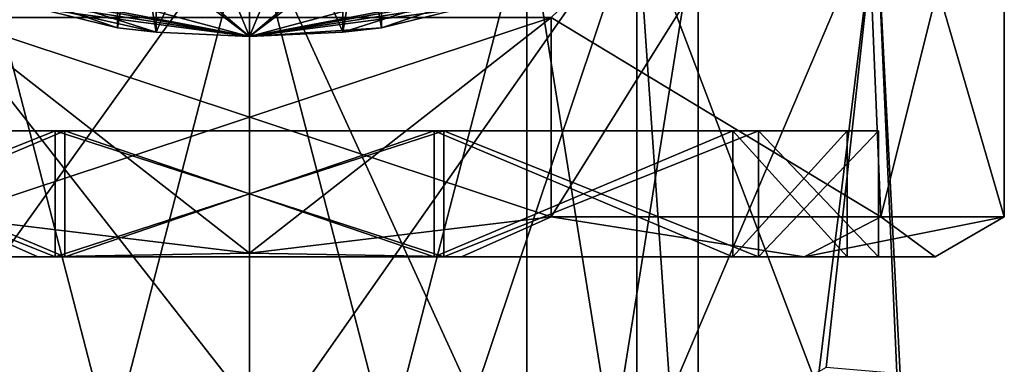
# Model space of a CAD drawing. Header units: millimetres. Extents: x -109 to 171, y -66 to 35.
# Tile 44 of 185: x -3.65 to 12, y -54.86 to -49.38. Entities that reach past the tile are written whole.
import ezdxf

# ---------------------------------------------------------------- set-up
doc = ezdxf.new("R2010")
doc.units = ezdxf.units.MM
doc.header["$LTSCALE"] = 65.185185
for name, color, linetype in [('1001', 7, 'CONTINUOUS'), ('1010', 7, 'CONTINUOUS'), ('1011', 7, 'CONTINUOUS'), ('1012', 7, 'CONTINUOUS'), ('1016', 7, 'CONTINUOUS'), ('1019', 7, 'CONTINUOUS'), ('1021', 7, 'CONTINUOUS'), ('1032', 7, 'CONTINUOUS'), ('1050', 7, 'CONTINUOUS'), ('1105', 7, 'CONTINUOUS'), ('1108', 7, 'CONTINUOUS'), ('1109', 7, 'CONTINUOUS'), ('1111', 7, 'CONTINUOUS'), ('1129', 7, 'CONTINUOUS'), ('1130', 7, 'CONTINUOUS'), ('1131', 7, 'CONTINUOUS'), ('1136', 7, 'CONTINUOUS'), ('1137', 7, 'CONTINUOUS'), ('1138', 7, 'CONTINUOUS'), ('1139', 7, 'CONTINUOUS'), ('1142', 7, 'CONTINUOUS'), ('1143', 7, 'CONTINUOUS'), ('1145', 7, 'CONTINUOUS'), ('1146', 7, 'CONTINUOUS'), ('1148', 7, 'CONTINUOUS'), ('1149', 7, 'CONTINUOUS'), ('966', 7, 'CONTINUOUS'), ('968', 7, 'CONTINUOUS'), ('975', 7, 'CONTINUOUS')]:
    doc.layers.add(name, color=color, linetype=linetype)

msp = doc.modelspace()

# ---------------------------------------------------------------- linework, layer by layer
at = {"layer": '1001', "color": 7, "linetype": 'CONTINUOUS', "true_color": 0xe0f2ff}
for points in [[(-8, -47.506, 15), (0, -49.65, 15), (-1.485, -49.581, 17.316), (-8, -47.506, 15)], [(-2.1, -49.512, 18.8), (-8, -47.506, 15), (-1.485, -49.581, 17.316), (-2.1, -49.512, 18.8)], [(-8, -47.506, 15), (-2.1, -49.512, 18.8), (-5.482, -48.682, 46.676), (-8, -47.506, 15)], [(0, -49.65, 108), (-8, -47.506, 108), (0, -49.65, 104.6), (0, -49.65, 108)], [(0, -49.65, 104.6), (-8, -47.506, 108), (-5.903, -48.521, 103.062), (0, -49.65, 104.6)], [(0, -49.65, 15), (8, -47.506, 15), (0, -49.65, 16.7), (0, -49.65, 15)], [(0, -49.65, 16.7), (8, -47.506, 15), (1.485, -49.581, 17.316), (0, -49.65, 16.7)], [(8, -47.506, 108), (0, -49.65, 108), (5.904, -48.521, 103.062), (8, -47.506, 108)], [(1.485, -49.581, 17.316), (8, -47.506, 15), (2.1, -49.512, 18.8), (1.485, -49.581, 17.316)], [(2.1, -49.512, 18.8), (8, -47.506, 15), (5.482, -48.682, 46.676), (2.1, -49.512, 18.8)], [(0, -49.65, 80.4), (-5.904, -48.521, 81.938), (0, -49.65, 67.75), (0, -49.65, 80.4)], [(0, -49.65, 67.75), (-5.904, -48.521, 81.938), (-5.482, -48.682, 66.324), (0, -49.65, 67.75)], [(0, -49.65, 108), (0, -49.65, 104.6), (5.904, -48.521, 103.062), (0, -49.65, 108)], [(5.903, -48.521, 81.938), (0, -49.65, 80.4), (5.482, -48.682, 66.324), (5.903, -48.521, 81.938)], [(-1.485, -49.581, 20.284), (0, -49.65, 20.9), (-5.482, -48.682, 46.676), (-1.485, -49.581, 20.284)], [(-5.482, -48.682, 46.676), (0, -49.65, 20.9), (0, -49.65, 45.25), (-5.482, -48.682, 46.676)], [(-2.1, -49.512, 18.8), (-1.485, -49.581, 20.284), (-5.482, -48.682, 46.676), (-2.1, -49.512, 18.8)], [(0, -49.65, 45.25), (2.1, -49.512, 18.8), (5.482, -48.682, 46.676), (0, -49.65, 45.25)], [(0, -49.65, 80.4), (0, -49.65, 67.75), (5.482, -48.682, 66.324), (0, -49.65, 80.4)], [(0, -49.65, 15), (0, -49.65, 16.7), (-1.485, -49.581, 17.316), (0, -49.65, 15)], [(1.485, -49.581, 20.284), (2.1, -49.512, 18.8), (0, -49.65, 45.25), (1.485, -49.581, 20.284)], [(0, -49.65, 20.9), (1.485, -49.581, 20.284), (0, -49.65, 45.25), (0, -49.65, 20.9)]]:
    msp.add_3dface(points, dxfattribs=at)
at = {"layer": '1010', "color": 7, "linetype": 'CONTINUOUS', "true_color": 0xe0f2ff}
for points in [[(-2.1, -49.512, 18.8), (-1.485, -49.581, 17.316), (-2.1, -45.972, 18.8), (-2.1, -49.512, 18.8)], [(-2.1, -49.512, 18.8), (-2.1, -45.972, 18.8), (-1.485, -46.061, 20.285), (-2.1, -49.512, 18.8)], [(-1.485, -49.581, 17.316), (-1.485, -46.061, 17.315), (-2.1, -45.972, 18.8), (-1.485, -49.581, 17.316)], [(-1.485, -49.581, 20.284), (-2.1, -49.512, 18.8), (-1.485, -46.061, 20.285), (-1.485, -49.581, 20.284)], [(-1.485, -49.581, 17.316), (0, -49.65, 16.7), (-1.485, -46.061, 17.315), (-1.485, -49.581, 17.316)], [(0, -49.65, 16.7), (0, -46.15, 16.7), (-1.485, -46.061, 17.315), (0, -49.65, 16.7)], [(0, -46.15, 20.9), (-1.485, -49.581, 20.284), (-1.485, -46.061, 20.285), (0, -46.15, 20.9)], [(0, -49.65, 20.9), (-1.485, -49.581, 20.284), (0, -46.15, 20.9), (0, -49.65, 20.9)]]:
    msp.add_3dface(points, dxfattribs=at)
at = {"layer": '1011', "color": 7, "linetype": 'CONTINUOUS', "true_color": 0xe0f2ff}
for points in [[(2.1, -49.512, 18.8), (1.485, -49.581, 20.284), (2.1, -45.972, 18.8), (2.1, -49.512, 18.8)], [(2.1, -49.512, 18.8), (2.1, -45.972, 18.8), (1.485, -46.061, 17.315), (2.1, -49.512, 18.8)], [(1.485, -49.581, 20.284), (1.485, -46.061, 20.285), (2.1, -45.972, 18.8), (1.485, -49.581, 20.284)], [(1.485, -49.581, 17.316), (1.485, -46.061, 17.315), (0, -46.15, 16.7), (1.485, -49.581, 17.316)], [(1.485, -49.581, 20.284), (0, -49.65, 20.9), (1.485, -46.061, 20.285), (1.485, -49.581, 20.284)], [(0, -49.65, 20.9), (0, -46.15, 20.9), (1.485, -46.061, 20.285), (0, -49.65, 20.9)], [(0, -49.65, 16.7), (1.485, -49.581, 17.316), (0, -46.15, 16.7), (0, -49.65, 16.7)], [(1.485, -49.581, 17.316), (2.1, -49.512, 18.8), (1.485, -46.061, 17.315), (1.485, -49.581, 17.316)]]:
    msp.add_3dface(points, dxfattribs=at)
at = {"layer": '1012', "color": 7, "linetype": 'CONTINUOUS', "true_color": 0xe0f2ff}
for points in [[(5.904, -48.521, 103.062), (0, -49.65, 104.6), (7.112, -43.65, 102.289), (5.904, -48.521, 103.062)], [(7.112, -43.65, 102.289), (0, -49.65, 104.6), (0, -43.65, 104.6), (7.112, -43.65, 102.289)], [(0, -49.65, 80.4), (5.903, -48.521, 81.938), (0, -43.65, 80.4), (0, -49.65, 80.4)]]:
    msp.add_3dface(points, dxfattribs=at)
at = {"layer": '1016', "color": 7, "linetype": 'CONTINUOUS', "true_color": 0xe0f2ff}
for points in [[(-5.904, -48.521, 81.938), (0, -49.65, 80.4), (-7.112, -43.65, 82.711), (-5.904, -48.521, 81.938)], [(0, -49.65, 80.4), (0, -43.65, 80.4), (-7.112, -43.65, 82.711), (0, -49.65, 80.4)], [(0, -49.65, 104.6), (-5.903, -48.521, 103.062), (0, -43.65, 104.6), (0, -49.65, 104.6)]]:
    msp.add_3dface(points, dxfattribs=at)
at = {"layer": '1019', "color": 7, "linetype": 'CONTINUOUS', "true_color": 0xe0f2ff}
for points in [[(-8, -47.506, 108), (0, -49.65, 108), (-3.528, -49.106, 108.354), (-8, -47.506, 108)], [(0, -49.65, 108), (8, -47.506, 108), (3.528, -49.106, 108.354), (0, -49.65, 108)], [(0, -49.65, 108), (3.528, -49.106, 108.354), (-3.528, -49.106, 108.354), (0, -49.65, 108)]]:
    msp.add_3dface(points, dxfattribs=at)
at = {"layer": '1021', "color": 7, "linetype": 'CONTINUOUS', "true_color": 0xe0f2ff}
for points in [[(5.482, -48.682, 66.324), (0, -49.65, 67.75), (6.613, -44.65, 65.601), (5.482, -48.682, 66.324)], [(6.613, -44.65, 65.601), (0, -49.65, 67.75), (0, -44.65, 67.75), (6.613, -44.65, 65.601)], [(0, -49.65, 45.25), (5.482, -48.682, 46.676), (0, -44.65, 45.25), (0, -49.65, 45.25)]]:
    msp.add_3dface(points, dxfattribs=at)
at = {"layer": '1032', "color": 7, "linetype": 'CONTINUOUS', "true_color": 0xe0f2ff}
for points in [[(-5.482, -48.682, 46.676), (0, -49.65, 45.25), (-6.613, -44.65, 47.399), (-5.482, -48.682, 46.676)], [(0, -49.65, 45.25), (0, -44.65, 45.25), (-6.613, -44.65, 47.399), (0, -49.65, 45.25)], [(0, -49.65, 67.75), (-5.482, -48.682, 66.324), (0, -44.65, 67.75), (0, -49.65, 67.75)]]:
    msp.add_3dface(points, dxfattribs=at)
at = {"layer": '1050', "color": 7, "linetype": 'CONTINUOUS', "true_color": 0xe0f2ff}
for points in [[(0, -49.65, 15), (-8, -47.506, 15), (-3.528, -49.106, 14.646), (0, -49.65, 15)], [(8, -47.506, 15), (0, -49.65, 15), (3.528, -49.106, 14.646), (8, -47.506, 15)], [(0, -49.65, 15), (-3.528, -49.106, 14.646), (3.528, -49.106, 14.646), (0, -49.65, 15)]]:
    msp.add_3dface(points, dxfattribs=at)
at = {"layer": '1105', "linetype": 'CONTINUOUS'}
for points in [[(0, -47.65, 46.023), (6.158, -47.65, 48.023), (0, -56.418, 46.023), (0, -47.65, 46.023)], [(0, -56.418, 46.023), (6.158, -47.65, 48.023), (6.159, -56.6, 48.024), (0, -56.418, 46.023)], [(6.158, -47.65, 64.977), (0, -47.65, 66.978), (3.554, -55.411, 66.356), (6.158, -47.65, 64.977)], [(3.554, -55.411, 66.356), (0, -47.65, 66.978), (0, -55.511, 66.978), (3.554, -55.411, 66.356)], [(6.686, -55.312, 64.567), (6.158, -47.65, 64.977), (3.554, -55.411, 66.356), (6.686, -55.312, 64.567)], [(6.158, -47.65, 48.023), (9.965, -47.65, 53.262), (6.159, -56.6, 48.024), (6.158, -47.65, 48.023)], [(9.965, -47.65, 59.738), (6.158, -47.65, 64.977), (9.026, -55.212, 61.821), (9.965, -47.65, 59.738)], [(9.026, -55.212, 61.821), (6.158, -47.65, 64.977), (6.686, -55.312, 64.567), (9.026, -55.212, 61.821)], [(9.965, -47.65, 53.262), (9.168, -54.912, 51.427), (6.159, -56.6, 48.024), (9.965, -47.65, 53.262)], [(10.295, -55.112, 58.444), (9.965, -47.65, 59.738), (9.026, -55.212, 61.821), (10.295, -55.112, 58.444)], [(9.168, -54.912, 51.427), (9.965, -47.65, 53.262), (10.345, -55.012, 54.837), (9.168, -54.912, 51.427)], [(9.965, -47.65, 53.262), (9.965, -47.65, 59.738), (10.345, -55.012, 54.837), (9.965, -47.65, 53.262)], [(10.345, -55.012, 54.837), (9.965, -47.65, 59.738), (10.295, -55.112, 58.444), (10.345, -55.012, 54.837)]]:
    msp.add_3dface(points, dxfattribs=at)
at = {"layer": '1108', "color": 7, "linetype": 'CONTINUOUS', "true_color": 0xe0f2ff}
for points in [[(0, -47.65, 49), (0, -64.65, 49), (4.408, -64.65, 50.432), (0, -47.65, 49)], [(4.408, -47.65, 50.432), (0, -47.65, 49), (4.408, -64.65, 50.432), (4.408, -47.65, 50.432)], [(0, -47.65, 64), (4.408, -47.65, 62.568), (0, -64.65, 64), (0, -47.65, 64)], [(0, -64.65, 64), (4.408, -47.65, 62.568), (4.408, -64.65, 62.568), (0, -64.65, 64)], [(7.133, -47.65, 54.182), (4.408, -47.65, 50.432), (7.133, -64.65, 54.182), (7.133, -47.65, 54.182)], [(7.133, -64.65, 54.182), (4.408, -47.65, 50.432), (4.408, -64.65, 50.432), (7.133, -64.65, 54.182)], [(4.408, -47.65, 62.568), (7.133, -47.65, 58.818), (4.408, -64.65, 62.568), (4.408, -47.65, 62.568)], [(4.408, -64.65, 62.568), (7.133, -47.65, 58.818), (7.133, -64.65, 58.818), (4.408, -64.65, 62.568)], [(7.133, -47.65, 58.818), (7.133, -47.65, 54.182), (7.133, -64.65, 58.818), (7.133, -47.65, 58.818)], [(7.133, -64.65, 58.818), (7.133, -47.65, 54.182), (7.133, -64.65, 54.182), (7.133, -64.65, 58.818)]]:
    msp.add_3dface(points, dxfattribs=at)
at = {"layer": '1109', "linetype": 'CONTINUOUS'}
for points in [[(-6.158, -47.65, 48.023), (0, -47.65, 46.023), (-6.159, -56.237, 48.024), (-6.158, -47.65, 48.023)], [(0, -47.65, 46.023), (0, -56.418, 46.023), (-6.159, -56.237, 48.024), (0, -47.65, 46.023)], [(0, -55.511, 66.978), (-6.158, -47.65, 64.977), (-6.159, -55.693, 64.976), (0, -55.511, 66.978)], [(0, -47.65, 66.978), (-6.158, -47.65, 64.977), (0, -55.511, 66.978), (0, -47.65, 66.978)]]:
    msp.add_3dface(points, dxfattribs=at)
at = {"layer": '1111', "color": 7, "linetype": 'CONTINUOUS', "true_color": 0xe0f2ff}
for points in [[(0, -64.65, 49), (0, -47.65, 49), (-4.408, -47.65, 50.432), (0, -64.65, 49)], [(0, -64.65, 49), (-4.408, -47.65, 50.432), (-4.408, -64.65, 50.432), (0, -64.65, 49)], [(0, -47.65, 64), (0, -64.65, 64), (-4.408, -64.65, 62.568), (0, -47.65, 64)], [(-4.408, -47.65, 62.568), (0, -47.65, 64), (-4.408, -64.65, 62.568), (-4.408, -47.65, 62.568)]]:
    msp.add_3dface(points, dxfattribs=at)
at = {"layer": '1129', "color": 7, "linetype": 'CONTINUOUS', "true_color": 0xe0f2ff}
for points in [[(10.039, -52.515, 99.075), (9.708, -44.65, 99.553), (4.796, -49.35, 103.5), (10.039, -52.515, 99.075)], [(12, -44.65, 92.5), (9.708, -44.65, 99.553), (12, -52.515, 92.5), (12, -44.65, 92.5)], [(12, -52.515, 92.5), (9.708, -44.65, 99.553), (10.039, -52.515, 99.075), (12, -52.515, 92.5)], [(4.796, -52.515, 103.5), (10.039, -52.515, 99.075), (4.796, -49.35, 103.5), (4.796, -52.515, 103.5)]]:
    msp.add_3dface(points, dxfattribs=at)
at = {"layer": '1130', "color": 7, "linetype": 'CONTINUOUS', "true_color": 0xe0f2ff}
for points in [[(-7.686, -53.15, 98.084), (-9.5, -53.15, 92.5), (7.686, -53.15, 98.084), (-7.686, -53.15, 98.084)], [(7.686, -53.15, 98.084), (-9.5, -53.15, 92.5), (9.5, -53.15, 92.5), (7.686, -53.15, 98.084)], [(9.5, -53.15, 92.5), (-9.5, -53.15, 92.5), (-7.686, -53.15, 86.916), (9.5, -53.15, 92.5)], [(-2.936, -53.15, 101.535), (-7.686, -53.15, 98.084), (2.936, -53.15, 101.535), (-2.936, -53.15, 101.535)], [(2.936, -53.15, 101.535), (-7.686, -53.15, 98.084), (7.686, -53.15, 98.084), (2.936, -53.15, 101.535)], [(7.686, -53.15, 86.916), (9.5, -53.15, 92.5), (-7.686, -53.15, 86.916), (7.686, -53.15, 86.916)], [(-2.936, -53.15, 83.465), (7.686, -53.15, 86.916), (-7.686, -53.15, 86.916), (-2.936, -53.15, 83.465)], [(2.936, -53.15, 83.465), (7.686, -53.15, 86.916), (-2.936, -53.15, 83.465), (2.936, -53.15, 83.465)]]:
    msp.add_3dface(points, dxfattribs=at)
at = {"layer": '1131', "color": 7, "linetype": 'CONTINUOUS', "true_color": 0xe0f2ff}
for points in [[(4.796, -49.35, 81.5), (9.708, -44.65, 85.447), (4.796, -52.515, 81.5), (4.796, -49.35, 81.5)], [(4.796, -52.515, 81.5), (9.708, -44.65, 85.447), (10.039, -52.515, 85.925), (4.796, -52.515, 81.5)], [(9.708, -44.65, 85.447), (12, -44.65, 92.5), (10.039, -52.515, 85.925), (9.708, -44.65, 85.447)], [(12, -44.65, 92.5), (12, -52.515, 92.5), (10.039, -52.515, 85.925), (12, -44.65, 92.5)]]:
    msp.add_3dface(points, dxfattribs=at)
at = {"layer": '1136', "color": 7, "linetype": 'CONTINUOUS', "true_color": 0xe0f2ff}
for points in [[(-3.368, -53.15, 102.866), (-8.818, -53.15, 98.907), (-3.09, -53.15, 102.011), (-3.368, -53.15, 102.866)], [(-3.09, -53.15, 102.011), (-8.818, -53.15, 98.907), (-8.09, -53.15, 98.378), (-3.09, -53.15, 102.011)], [(-8.818, -53.15, 86.093), (-3.368, -53.15, 82.134), (-3.09, -53.15, 82.989), (-8.818, -53.15, 86.093)], [(-8.09, -53.15, 86.622), (-8.818, -53.15, 86.093), (-3.09, -53.15, 82.989), (-8.09, -53.15, 86.622)], [(3.368, -53.15, 102.866), (-3.368, -53.15, 102.866), (-3.09, -53.15, 102.011), (3.368, -53.15, 102.866)], [(-3.368, -53.15, 82.134), (3.368, -53.15, 82.134), (3.09, -53.15, 82.989), (-3.368, -53.15, 82.134)], [(-3.09, -53.15, 82.989), (-3.368, -53.15, 82.134), (3.09, -53.15, 82.989), (-3.09, -53.15, 82.989)], [(3.09, -53.15, 102.011), (3.368, -53.15, 102.866), (-3.09, -53.15, 102.011), (3.09, -53.15, 102.011)], [(8.818, -53.15, 98.907), (3.368, -53.15, 102.866), (3.09, -53.15, 102.011), (8.818, -53.15, 98.907)], [(8.09, -53.15, 98.378), (8.818, -53.15, 98.907), (3.09, -53.15, 102.011), (8.09, -53.15, 98.378)], [(3.368, -53.15, 82.134), (8.818, -53.15, 86.093), (3.09, -53.15, 82.989), (3.368, -53.15, 82.134)], [(3.09, -53.15, 82.989), (8.818, -53.15, 86.093), (8.09, -53.15, 86.622), (3.09, -53.15, 82.989)], [(10, -53.15, 92.5), (8.818, -53.15, 98.907), (8.09, -53.15, 98.378), (10, -53.15, 92.5)], [(8.818, -53.15, 86.093), (10.9, -53.15, 92.5), (8.09, -53.15, 86.622), (8.818, -53.15, 86.093)], [(8.09, -53.15, 86.622), (10.9, -53.15, 92.5), (10, -53.15, 92.5), (8.09, -53.15, 86.622)], [(10.9, -53.15, 92.5), (8.818, -53.15, 98.907), (10, -53.15, 92.5), (10.9, -53.15, 92.5)]]:
    msp.add_3dface(points, dxfattribs=at)
at = {"layer": '1137', "color": 7, "linetype": 'CONTINUOUS', "true_color": 0xe0f2ff}
for points in [[(-3.09, -53.15, 102.011), (-8.09, -53.15, 98.378), (-3.09, -51.15, 102.011), (-3.09, -53.15, 102.011)], [(-3.09, -51.15, 102.011), (-8.09, -53.15, 98.378), (-8.09, -51.15, 98.378), (-3.09, -51.15, 102.011)], [(3.09, -53.15, 102.011), (-3.09, -53.15, 102.011), (3.09, -51.15, 102.011), (3.09, -53.15, 102.011)], [(3.09, -51.15, 102.011), (-3.09, -53.15, 102.011), (-3.09, -51.15, 102.011), (3.09, -51.15, 102.011)], [(8.09, -53.15, 98.378), (3.09, -53.15, 102.011), (8.09, -51.15, 98.378), (8.09, -53.15, 98.378)], [(8.09, -51.15, 98.378), (3.09, -53.15, 102.011), (3.09, -51.15, 102.011), (8.09, -51.15, 98.378)], [(10, -53.15, 92.5), (8.09, -53.15, 98.378), (10, -51.15, 92.5), (10, -53.15, 92.5)], [(10, -51.15, 92.5), (8.09, -53.15, 98.378), (8.09, -51.15, 98.378), (10, -51.15, 92.5)]]:
    msp.add_3dface(points, dxfattribs=at)
at = {"layer": '1138', "color": 7, "linetype": 'CONTINUOUS', "true_color": 0xe0f2ff}
for points in [[(-3.09, -51.15, 102.011), (-8.09, -51.15, 98.378), (-2.936, -51.15, 101.535), (-3.09, -51.15, 102.011)], [(-2.936, -51.15, 101.535), (-8.09, -51.15, 98.378), (-7.686, -51.15, 98.084), (-2.936, -51.15, 101.535)], [(-8.09, -51.15, 86.622), (-3.09, -51.15, 82.989), (-2.936, -51.15, 83.465), (-8.09, -51.15, 86.622)], [(-7.686, -51.15, 86.916), (-8.09, -51.15, 86.622), (-2.936, -51.15, 83.465), (-7.686, -51.15, 86.916)], [(3.09, -51.15, 102.011), (-3.09, -51.15, 102.011), (-2.936, -51.15, 101.535), (3.09, -51.15, 102.011)], [(-3.09, -51.15, 82.989), (3.09, -51.15, 82.989), (2.936, -51.15, 83.465), (-3.09, -51.15, 82.989)], [(-2.936, -51.15, 83.465), (-3.09, -51.15, 82.989), (2.936, -51.15, 83.465), (-2.936, -51.15, 83.465)], [(2.936, -51.15, 101.535), (3.09, -51.15, 102.011), (-2.936, -51.15, 101.535), (2.936, -51.15, 101.535)], [(8.09, -51.15, 98.378), (3.09, -51.15, 102.011), (2.936, -51.15, 101.535), (8.09, -51.15, 98.378)], [(7.686, -51.15, 98.084), (8.09, -51.15, 98.378), (2.936, -51.15, 101.535), (7.686, -51.15, 98.084)], [(3.09, -51.15, 82.989), (8.09, -51.15, 86.622), (2.936, -51.15, 83.465), (3.09, -51.15, 82.989)], [(2.936, -51.15, 83.465), (8.09, -51.15, 86.622), (7.686, -51.15, 86.916), (2.936, -51.15, 83.465)], [(8.09, -51.15, 86.622), (10, -51.15, 92.5), (7.686, -51.15, 86.916), (8.09, -51.15, 86.622)], [(7.686, -51.15, 86.916), (10, -51.15, 92.5), (9.5, -51.15, 92.5), (7.686, -51.15, 86.916)], [(9.5, -51.15, 92.5), (8.09, -51.15, 98.378), (7.686, -51.15, 98.084), (9.5, -51.15, 92.5)], [(10, -51.15, 92.5), (8.09, -51.15, 98.378), (9.5, -51.15, 92.5), (10, -51.15, 92.5)]]:
    msp.add_3dface(points, dxfattribs=at)
at = {"layer": '1139', "color": 7, "linetype": 'CONTINUOUS', "true_color": 0xe0f2ff}
for points in [[(-7.686, -53.15, 98.084), (-2.936, -53.15, 101.535), (-7.686, -51.15, 98.084), (-7.686, -53.15, 98.084)], [(-2.936, -53.15, 101.535), (-2.936, -51.15, 101.535), (-7.686, -51.15, 98.084), (-2.936, -53.15, 101.535)], [(-2.936, -53.15, 101.535), (2.936, -53.15, 101.535), (-2.936, -51.15, 101.535), (-2.936, -53.15, 101.535)], [(2.936, -53.15, 101.535), (2.936, -51.15, 101.535), (-2.936, -51.15, 101.535), (2.936, -53.15, 101.535)], [(2.936, -53.15, 101.535), (7.686, -53.15, 98.084), (2.936, -51.15, 101.535), (2.936, -53.15, 101.535)], [(7.686, -53.15, 98.084), (7.686, -51.15, 98.084), (2.936, -51.15, 101.535), (7.686, -53.15, 98.084)], [(7.686, -53.15, 98.084), (9.5, -53.15, 92.5), (7.686, -51.15, 98.084), (7.686, -53.15, 98.084)], [(9.5, -53.15, 92.5), (9.5, -51.15, 92.5), (7.686, -51.15, 98.084), (9.5, -53.15, 92.5)]]:
    msp.add_3dface(points, dxfattribs=at)
at = {"layer": '1142', "color": 7, "linetype": 'CONTINUOUS', "true_color": 0xe0f2ff}
for points in [[(-8.09, -53.15, 86.622), (-3.09, -53.15, 82.989), (-8.09, -51.15, 86.622), (-8.09, -53.15, 86.622)], [(-3.09, -53.15, 82.989), (-3.09, -51.15, 82.989), (-8.09, -51.15, 86.622), (-3.09, -53.15, 82.989)], [(-3.09, -53.15, 82.989), (3.09, -53.15, 82.989), (-3.09, -51.15, 82.989), (-3.09, -53.15, 82.989)], [(3.09, -53.15, 82.989), (3.09, -51.15, 82.989), (-3.09, -51.15, 82.989), (3.09, -53.15, 82.989)], [(3.09, -53.15, 82.989), (8.09, -53.15, 86.622), (3.09, -51.15, 82.989), (3.09, -53.15, 82.989)], [(8.09, -53.15, 86.622), (8.09, -51.15, 86.622), (3.09, -51.15, 82.989), (8.09, -53.15, 86.622)], [(8.09, -53.15, 86.622), (10, -53.15, 92.5), (8.09, -51.15, 86.622), (8.09, -53.15, 86.622)], [(10, -53.15, 92.5), (10, -51.15, 92.5), (8.09, -51.15, 86.622), (10, -53.15, 92.5)]]:
    msp.add_3dface(points, dxfattribs=at)
at = {"layer": '1143', "color": 7, "linetype": 'CONTINUOUS', "true_color": 0xe0f2ff}
for points in [[(-2.936, -53.15, 83.465), (-7.686, -53.15, 86.916), (-2.936, -51.15, 83.465), (-2.936, -53.15, 83.465)], [(-7.686, -53.15, 86.916), (-7.686, -51.15, 86.916), (-2.936, -51.15, 83.465), (-7.686, -53.15, 86.916)], [(2.936, -53.15, 83.465), (-2.936, -53.15, 83.465), (2.936, -51.15, 83.465), (2.936, -53.15, 83.465)], [(-2.936, -53.15, 83.465), (-2.936, -51.15, 83.465), (2.936, -51.15, 83.465), (-2.936, -53.15, 83.465)], [(7.686, -53.15, 86.916), (2.936, -53.15, 83.465), (7.686, -51.15, 86.916), (7.686, -53.15, 86.916)], [(2.936, -53.15, 83.465), (2.936, -51.15, 83.465), (7.686, -51.15, 86.916), (2.936, -53.15, 83.465)], [(9.5, -53.15, 92.5), (7.686, -53.15, 86.916), (9.5, -51.15, 92.5), (9.5, -53.15, 92.5)], [(7.686, -53.15, 86.916), (7.686, -51.15, 86.916), (9.5, -51.15, 92.5), (7.686, -53.15, 86.916)]]:
    msp.add_3dface(points, dxfattribs=at)
at = {"layer": '1145', "color": 7, "linetype": 'CONTINUOUS', "true_color": 0xe0f2ff}
for points in [[(-4.796, -52.515, 103.5), (-8.818, -53.15, 98.907), (-3.368, -53.15, 102.866), (-4.796, -52.515, 103.5)], [(-4.796, -52.515, 103.5), (-3.368, -53.15, 102.866), (0, -53.092, 103.5), (-4.796, -52.515, 103.5)], [(3.368, -53.15, 102.866), (4.796, -52.515, 103.5), (0, -53.092, 103.5), (3.368, -53.15, 102.866)], [(4.796, -52.515, 103.5), (3.368, -53.15, 102.866), (8.818, -53.15, 98.907), (4.796, -52.515, 103.5)], [(10.039, -52.515, 99.075), (4.796, -52.515, 103.5), (8.818, -53.15, 98.907), (10.039, -52.515, 99.075)], [(10.039, -52.515, 99.075), (8.818, -53.15, 98.907), (10.9, -53.15, 92.5), (10.039, -52.515, 99.075)], [(12, -52.515, 92.5), (10.039, -52.515, 99.075), (10.9, -53.15, 92.5), (12, -52.515, 92.5)], [(-3.368, -53.15, 102.866), (3.368, -53.15, 102.866), (0, -53.092, 103.5), (-3.368, -53.15, 102.866)]]:
    msp.add_3dface(points, dxfattribs=at)
at = {"layer": '1146', "color": 7, "linetype": 'CONTINUOUS', "true_color": 0xe0f2ff}
for points in [[(-4.796, -52.515, 81.5), (-3.368, -53.15, 82.134), (-8.818, -53.15, 86.093), (-4.796, -52.515, 81.5)], [(-3.368, -53.15, 82.134), (-4.796, -52.515, 81.5), (0, -53.092, 81.5), (-3.368, -53.15, 82.134)], [(4.796, -52.515, 81.5), (3.368, -53.15, 82.134), (0, -53.092, 81.5), (4.796, -52.515, 81.5)], [(4.796, -52.515, 81.5), (8.818, -53.15, 86.093), (3.368, -53.15, 82.134), (4.796, -52.515, 81.5)], [(4.796, -52.515, 81.5), (10.039, -52.515, 85.925), (8.818, -53.15, 86.093), (4.796, -52.515, 81.5)], [(10.039, -52.515, 85.925), (12, -52.515, 92.5), (8.818, -53.15, 86.093), (10.039, -52.515, 85.925)], [(12, -52.515, 92.5), (10.9, -53.15, 92.5), (8.818, -53.15, 86.093), (12, -52.515, 92.5)], [(3.368, -53.15, 82.134), (-3.368, -53.15, 82.134), (0, -53.092, 81.5), (3.368, -53.15, 82.134)]]:
    msp.add_3dface(points, dxfattribs=at)
at = {"layer": '1148', "color": 7, "linetype": 'CONTINUOUS', "true_color": 0xe0f2ff}
for points in [[(4.796, -49.35, 81.5), (-4.796, -52.515, 81.5), (-4.796, -49.35, 81.5), (4.796, -49.35, 81.5)], [(-4.796, -52.515, 81.5), (4.796, -49.35, 81.5), (0, -53.092, 81.5), (-4.796, -52.515, 81.5)], [(4.796, -49.35, 81.5), (4.796, -52.515, 81.5), (0, -53.092, 81.5), (4.796, -49.35, 81.5)]]:
    msp.add_3dface(points, dxfattribs=at)
at = {"layer": '1149', "color": 7, "linetype": 'CONTINUOUS', "true_color": 0xe0f2ff}
for points in [[(-4.796, -49.35, 103.5), (-4.796, -52.515, 103.5), (0, -53.092, 103.5), (-4.796, -49.35, 103.5)], [(4.796, -52.515, 103.5), (4.796, -49.35, 103.5), (-4.796, -49.35, 103.5), (4.796, -52.515, 103.5)], [(4.796, -52.515, 103.5), (-4.796, -49.35, 103.5), (0, -53.092, 103.5), (4.796, -52.515, 103.5)]]:
    msp.add_3dface(points, dxfattribs=at)
at = {"layer": '966', "color": 7, "linetype": 'CONTINUOUS', "true_color": 0xe0f2ff}
for points in [[(-4.141, -49.105, 14.5), (0, -49.65, 14.5), (0, -49.15, 14.5), (-4.141, -49.105, 14.5)], [(0, -49.65, 14.5), (4.141, -49.105, 14.5), (0, -49.15, 14.5), (0, -49.65, 14.5)]]:
    msp.add_3dface(points, dxfattribs=at)
at = {"layer": '968', "color": 7, "linetype": 'CONTINUOUS', "true_color": 0xe0f2ff}
msp.add_3dface([(0, -49.65, -22.5), (-8, -47.507, -22.5), (8, -47.507, -22.5), (0, -49.65, -22.5)], dxfattribs=at)
at = {"layer": '975', "color": 7, "linetype": 'CONTINUOUS', "true_color": 0xe0f2ff}
for points in [[(-4.141, -49.105, 14.5), (-8, -47.507, 14.5), (0, -49.65, -22.5), (-4.141, -49.105, 14.5)], [(-8, -47.507, 14.5), (-8, -47.507, -22.5), (0, -49.65, -22.5), (-8, -47.507, 14.5)], [(4.141, -49.105, 14.5), (0, -49.65, 14.5), (8, -47.507, -22.5), (4.141, -49.105, 14.5)], [(0, -49.65, 14.5), (0, -49.65, -22.5), (8, -47.507, -22.5), (0, -49.65, 14.5)], [(0, -49.65, 14.5), (-4.141, -49.105, 14.5), (0, -49.65, -22.5), (0, -49.65, 14.5)]]:
    msp.add_3dface(points, dxfattribs=at)

doc.saveas('drawing.dxf')
